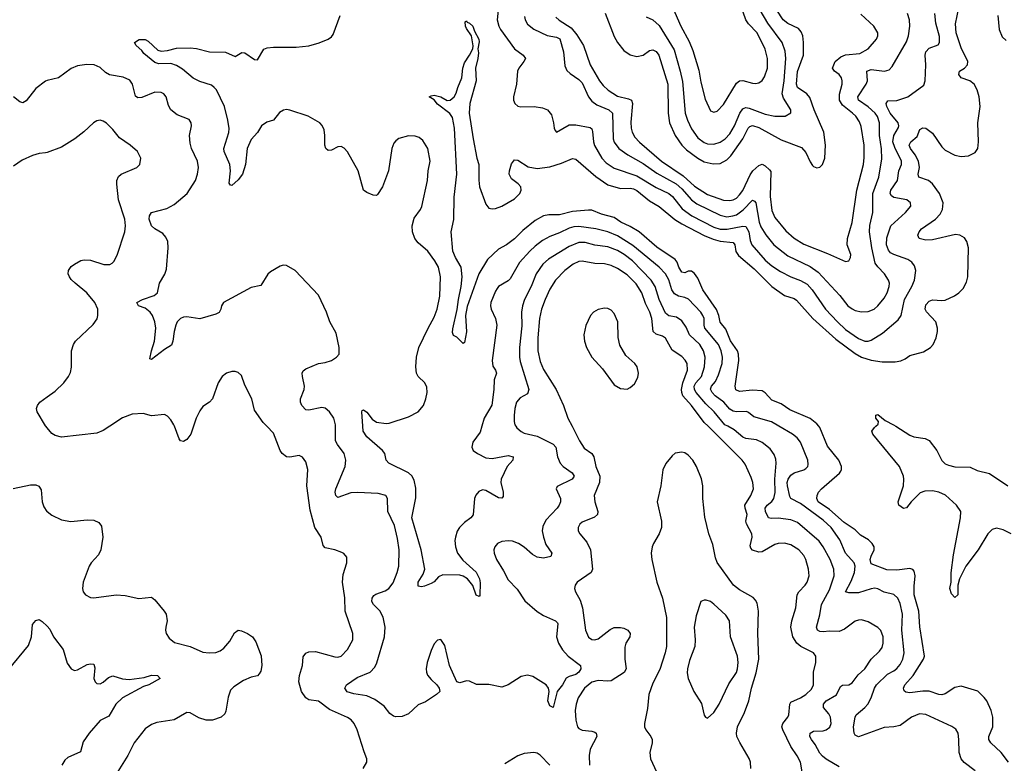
# Model space of a CAD drawing. Header units: inches. Extents: x 1682530 to 1839546, y 640742 to 791647.
# Tile 114 of 256: x 1739829 to 1745958, y 657902 to 662531. Entities that reach past the tile are written whole.
import ezdxf

# ---------------------------------------------------------------- set-up
doc = ezdxf.new("R2010")
doc.units = ezdxf.units.IN
doc.header["$MEASUREMENT"] = 0
for name, color, linetype in [('B7635', 7, 'Continuous'), ('B7636', 7, 'Continuous'), ('B7645', 7, 'Continuous'), ('B7646', 7, 'Continuous')]:
    doc.layers.add(name, color=color, linetype=linetype)

msp = doc.modelspace()

# ---------------------------------------------------------------- linework, layer by layer
at = {"layer": 'B7635', "color": 5}
for points, elevation in [([(1740000, 659991), (1739992.3, 660000)], 780), ([(1739788.1, 659611.9), (1739895.9, 659635.9), (1739930, 659636.3), (1739948.3, 659628.3), (1739963.7, 659603.7), (1739970.3, 659530), (1739979.4, 659499.4), (1739999.3, 659470), (1740000, 659469.5)], 780), ([(1739757.4, 658482.6), (1739884.4, 658635.6), (1739902.6, 658690), (1739910, 658766), (1739930, 658790.6), (1739950, 658796.3), (1739970, 658784.9), (1740000, 658755.2)], 760)]:
    msp.add_lwpolyline(points, dxfattribs=dict(at, elevation=elevation))
at = {"layer": 'B7636', "color": 5}
for points, elevation in [([(1740000, 662151.7), (1739990, 662149.2), (1739930, 662102.7), (1739870, 662027), (1739850, 662014.5), (1739830, 662019.6), (1739790, 662051.2)], 760), ([(1740000, 661704.9), (1739990, 661701.3), (1739950, 661697.6), (1739910, 661686), (1739844, 661656), (1739790, 661619.6)], 780), ([(1739992.3, 660000), (1739990, 660002.7), (1739937.6, 660090), (1739935.1, 660110), (1739939.6, 660130), (1739954.5, 660150), (1740000, 660183.1)], 780)]:
    msp.add_lwpolyline(points, dxfattribs=dict(at, elevation=elevation))
at = {"layer": 'B7645', "color": 5}
for points, elevation in [([(1740390.4, 660000), (1740350, 659973.3), (1740310, 659956.9), (1740090, 659931.8), (1740050, 659942), (1740030, 659956), (1740000, 659991)], 780), ([(1740912.1, 660000), (1740895.3, 659950), (1740870, 659917), (1740850, 659904.5), (1740830, 659909.2), (1740821.3, 659921.3), (1740793.2, 660000)], 780), ([(1741968, 657870), (1741989.7, 657910), (1741990.9, 657930), (1741972.7, 657972.7), (1741930.9, 658110), (1741910.9, 658150), (1741891.6, 658171.7), (1741870, 658186.6), (1741757.9, 658237.9), (1741690, 658288.4), (1741630, 658296.4), (1741610, 658309.7), (1741583.7, 658350), (1741566.3, 658410), (1741570.7, 658449.3), (1741589.7, 658510), (1741594.3, 658565.7), (1741610, 658588.5), (1741630, 658596.5), (1741670, 658598.6), (1741790, 658564.9), (1741810, 658563.7), (1741830, 658568.5), (1741869.7, 658610), (1741902.6, 658670), (1741903.5, 658710), (1741856, 658850), (1741852.8, 658932.8), (1741838.8, 659030), (1741842, 659078), (1741864.7, 659150), (1741864.8, 659184.8), (1741847.7, 659207.7), (1741834.9, 659214.9), (1741790.9, 659230.9), (1741730, 659243.9), (1741717.8, 659257.8), (1741706.2, 659310), (1741665.8, 659370), (1741637, 659477), (1741615.8, 659630), (1741622.8, 659730), (1741610, 659779.5), (1741590, 659807.6), (1741570, 659818), (1741510, 659808.2), (1741490.3, 659809.7), (1741463.9, 659830), (1741449.8, 659850), (1741410, 659956.3), (1741367.8, 660000)], 780), ([(1742917.7, 660000), (1742923.2, 659990), (1742950, 659966.8), (1742970, 659958), (1743050, 659938.4), (1743149.5, 659889.5), (1743166, 659870), (1743175.9, 659810), (1743192.9, 659770), (1743212.3, 659750), (1743268.8, 659710), (1743279.6, 659690), (1743268.5, 659670), (1743174.6, 659625.4), (1743168, 659610), (1743194.6, 659550), (1743194.6, 659530), (1743187.6, 659510), (1743173.8, 659490), (1743103.8, 659416.2), (1743084.7, 659375.3), (1743082.3, 659350), (1743089, 659309), (1743104.7, 659264.7), (1743141.3, 659210), (1743136.3, 659190), (1743090, 659179.3), (1743050, 659186.2), (1743022, 659202), (1742970, 659248), (1742934.5, 659270), (1742895.8, 659284.2), (1742870, 659287.2), (1742830, 659283.5), (1742804.4, 659270), (1742787.4, 659250), (1742781.1, 659230), (1742781.7, 659210), (1742796.5, 659170), (1742841, 659101), (1742870, 659044.4), (1742925.1, 658985.1), (1742974.5, 658914.5), (1743050, 658847), (1743090, 658822.5), (1743163.8, 658790), (1743176.7, 658776.7), (1743179.7, 658770), (1743170.2, 658690), (1743182.6, 658650), (1743209, 658609), (1743242.6, 658570), (1743319.5, 658510), (1743322.3, 658490), (1743310.2, 658470), (1743290, 658455.6), (1743250, 658443.5), (1743230, 658431.3), (1743207.9, 658390), (1743174.3, 658350), (1743150.2, 658249.8), (1743130, 658259.7), (1743116.4, 658290), (1743124.7, 658350), (1743121.6, 658370), (1743106.6, 658390), (1743023.5, 658443.5), (1742990, 658451.1), (1742950, 658443.5), (1742870, 658390.8), (1742830, 658376.4), (1742750, 658393.5), (1742671.9, 658391.9), (1742630, 658412.7), (1742610, 658416), (1742570, 658402.7), (1742550, 658409.2), (1742505.1, 658510), (1742475.6, 658635.6), (1742450, 658673.2), (1742430, 658669.2), (1742410, 658645.2), (1742390, 658605.2), (1742364.9, 658530), (1742359.3, 658490), (1742360.5, 658470), (1742368, 658450), (1742390, 658422.8), (1742426, 658390), (1742441, 658370), (1742444.7, 658350), (1742424.7, 658330), (1742354.6, 658285.4), (1742310, 658266), (1742250, 658209.6), (1742210, 658193), (1742171.6, 658191.6), (1742155.6, 658195.6), (1742132.9, 658212.9), (1742097.6, 658257.6), (1742040.3, 658300.3), (1741990, 658321.5), (1741910, 658333.8), (1741867.4, 658347.4), (1741853, 658370), (1741863.5, 658390), (1741930, 658437.1), (1742010, 658469), (1742040, 658500), (1742053.3, 658526.7), (1742100.6, 658690), (1742104.3, 658750), (1742091.8, 658811.8), (1742070.4, 658850.4), (1742031, 658890), (1742022, 658910), (1742023.9, 658930), (1742033.6, 658946.4), (1742045.2, 658954.8), (1742104.7, 658975.3), (1742126.6, 658990), (1742154, 659026), (1742178.7, 659090), (1742188.5, 659130), (1742190.5, 659230), (1742181.7, 659301.7), (1742163.2, 659383.2), (1742121.8, 659470), (1742119.7, 659550), (1742108.5, 659568.5), (1742061.3, 659581.3), (1741931.1, 659588.9), (1741890, 659586), (1741810, 659557), (1741797, 659570), (1741793, 659590), (1741796.8, 659610), (1741855.4, 659750), (1741860.4, 659790), (1741849.7, 659830), (1741806.6, 659886.6), (1741795.6, 659910), (1741795.9, 660000)], 760), ([(1742706.5, 660000), (1742695.9, 659964.1), (1742650, 659901.2), (1742644.2, 659870), (1742653, 659850), (1742678, 659830), (1742730, 659804.4), (1742770, 659799.3), (1742870, 659819.1), (1742900.5, 659810), (1742899.5, 659790), (1742863.7, 659750), (1742825.3, 659670), (1742823.7, 659650), (1742838, 659590), (1742838, 659562), (1742830, 659552.7), (1742810, 659555.1), (1742730, 659601), (1742710, 659604), (1742686.8, 659593.2), (1742668.4, 659571.6), (1742659.6, 659550), (1742651.4, 659448.6), (1742638, 659430), (1742598.9, 659401.1), (1742566.4, 659370), (1742552.7, 659347.2), (1742542, 659310), (1742538.7, 659290), (1742541.1, 659250), (1742554.6, 659210), (1742587.2, 659167.2), (1742670, 659092.6), (1742691.1, 659050), (1742695.2, 659024.7), (1742693.8, 658946.2), (1742690, 658941.2), (1742670, 658949.4), (1742649.7, 659009.7), (1742616.2, 659050), (1742590, 659067.3), (1742570, 659073), (1742463.9, 659076.1), (1742436.2, 659063.8), (1742410, 659032.7), (1742390, 659020.7), (1742350, 659004.5), (1742330, 659000.9), (1742310, 659005.2), (1742309.7, 659030), (1742340.6, 659079.4), (1742351.2, 659110), (1742327.8, 659230), (1742270.8, 659430), (1742294.1, 659554.1), (1742294.3, 659614.3), (1742285, 659665), (1742270.7, 659690.7), (1742249.8, 659709.8), (1742127, 659770), (1742109.5, 659790), (1742101.6, 659830), (1742087.8, 659850), (1741990, 659935), (1741968.2, 659970), (1741965.6, 660000)], 740), ([(1743267.2, 660000), (1743313.4, 659910), (1743343.3, 659863.3), (1743390.1, 659830.1), (1743403.5, 659810), (1743416.3, 659750), (1743441.4, 659690), (1743437.4, 659650), (1743404.9, 659570), (1743409.3, 659530), (1743428.1, 659470), (1743426, 659450), (1743406.3, 659433.7), (1743330, 659403.5), (1743315.3, 659390), (1743305.7, 659370), (1743305.7, 659350), (1743314.9, 659330), (1743358.6, 659278.6), (1743381.7, 659230), (1743395.2, 659110), (1743386.7, 659090), (1743299.1, 659030), (1743287.7, 659010), (1743283, 658990), (1743288, 658970), (1743317.8, 658917.8), (1743333, 658870), (1743350.2, 658730), (1743370, 658686.7), (1743390, 658673.4), (1743410, 658671.5), (1743430, 658677.6), (1743504.9, 658735.1), (1743530, 658746.5), (1743570, 658748.2), (1743590, 658743.6), (1743615.3, 658730), (1743628.9, 658710), (1743627.4, 658690), (1743602.7, 658650), (1743595.9, 658624.1), (1743596.8, 658550), (1743604.2, 658490), (1743592.2, 658467.8), (1743510, 658416.3), (1743490, 658412.8), (1743430, 658416.7), (1743390, 658406.8), (1743344.7, 658370), (1743305.5, 658310), (1743292.2, 658270), (1743286.5, 658230), (1743290.1, 658170.1), (1743302.4, 658130), (1743310, 658118.7), (1743330, 658107.9), (1743390, 658102.8), (1743410, 658096.5), (1743417, 658090), (1743421.5, 658070), (1743380.2, 657990), (1743373.2, 657950), (1743376.1, 657890)], 780), ([(1744700.7, 657850), (1744689, 657910), (1744669.3, 657949.3), (1744630, 658006.9), (1744578.5, 658110), (1744574, 658130), (1744579.8, 658150), (1744610.7, 658190), (1744616.1, 658203.9), (1744623.2, 658270), (1744630, 658283.7), (1744690, 658308.7), (1744722.2, 658330), (1744757, 658363), (1744771.2, 658390), (1744769.9, 658470), (1744785.2, 658530), (1744785.8, 658570), (1744769.8, 658590), (1744692.1, 658630), (1744666.2, 658650), (1744641.5, 658690), (1744629.9, 658749.9), (1744635.8, 658790), (1744659.6, 658870), (1744668.4, 658950), (1744679.8, 658970), (1744719.1, 659010), (1744731.9, 659030), (1744742.4, 659070), (1744738.8, 659110), (1744722.8, 659170), (1744710, 659195.8), (1744679.1, 659230), (1744630, 659261.1), (1744590, 659272.2), (1744550, 659271.4), (1744530, 659264.8), (1744450, 659218.9), (1744430, 659216.3), (1744390, 659229.9), (1744381.1, 659241.1), (1744376.2, 659256.2), (1744388.5, 659310), (1744387, 659330), (1744352.8, 659392.8), (1744349.1, 659410), (1744357, 659450), (1744344.5, 659490), (1744342.9, 659510), (1744379.4, 659570), (1744396.2, 659610), (1744393.3, 659650), (1744382.1, 659682.1), (1744344.4, 659764.4), (1744327.1, 659790), (1744114.8, 660000)], 780), ([(1744930, 657881), (1744850, 657927.4), (1744826, 657946), (1744810, 657964.8), (1744779.9, 658019.9), (1744757.4, 658050), (1744747.1, 658070), (1744749.8, 658090), (1744770, 658102.2), (1744830, 658105), (1744849.9, 658110.1), (1744872.2, 658127.8), (1744880.6, 658150), (1744875.7, 658190), (1744866.5, 658210), (1744832.9, 658250), (1744833.5, 658270), (1744850, 658290.9), (1744912.6, 658327.4), (1744939.3, 658380.7), (1744950, 658388.9), (1744990, 658391.3), (1745010, 658402.8), (1745047.8, 658452.2), (1745090, 658490.2), (1745130, 658550.3), (1745180.4, 658599.6), (1745197.1, 658622.9), (1745204.8, 658650), (1745203.5, 658690), (1745190, 658729.6), (1745170, 658748.4), (1745110, 658783.1), (1745070, 658795), (1745050, 658794), (1745030, 658786.2), (1744962.6, 658737.4), (1744930, 658721.6), (1744870, 658725.5), (1744830, 658720.3), (1744810, 658722.4), (1744795.6, 658730), (1744788.5, 658750), (1744810, 658827.3), (1744819.4, 658890), (1744870, 658982.8), (1744898.9, 659070), (1744897.4, 659110), (1744873.8, 659170), (1744830.5, 659250), (1744805.1, 659285.1), (1744670, 659401.1), (1744630, 659417), (1744550, 659428.4), (1744506.2, 659426.2), (1744490, 659431.2), (1744472.1, 659470), (1744469.9, 659490), (1744482.5, 659510), (1744510, 659531), (1744523.4, 659550), (1744531.9, 659588.1), (1744528.6, 659670), (1744537.4, 659770), (1744535, 659795), (1744525.2, 659825.2), (1744499.6, 659859.6), (1744450, 659899.8), (1744414.9, 659914.9), (1744350, 659923.4), (1744330, 659931.3), (1744277.3, 659977.3), (1744236.5, 660000)], 760), ([(1745776, 657856), (1745707.4, 657907.4), (1745689.1, 657929.1), (1745676.2, 657970), (1745675, 658050), (1745669.8, 658089.8), (1745655.4, 658115.4), (1745631.7, 658131.7), (1745470, 658206.3), (1745430, 658210.7), (1745381.1, 658190), (1745310, 658137.7), (1745271.3, 658128.7), (1745210, 658124), (1745050, 658067.1), (1745030, 658076.3), (1745022.5, 658090), (1745018.5, 658130), (1745028.7, 658190), (1745035.7, 658204.3), (1745090, 658248.9), (1745109.3, 658270.7), (1745129.3, 658310.7), (1745149.3, 658370), (1745162.4, 658390), (1745230, 658456), (1745270, 658477.1), (1745290, 658492.9), (1745310, 658517.3), (1745327, 658550), (1745333.6, 658590), (1745319.9, 658730), (1745323.2, 658830), (1745310, 658896.2), (1745294.8, 658930), (1745270, 658952.9), (1745210, 658968), (1745170, 658988.9), (1745152.2, 658992.2), (1745130, 658989.2), (1745050, 658963.7), (1744990, 658963.1), (1744970, 658969.6), (1745004.1, 659035.9), (1745025.6, 659090), (1745030.5, 659130), (1745022.9, 659150), (1744970, 659210.9), (1744933.6, 659293.6), (1744879.5, 659370), (1744830, 659415.6), (1744690, 659519.3), (1744629.9, 659549.9), (1744623.6, 659563.6), (1744607.8, 659630), (1744606.5, 659650), (1744612.6, 659670), (1744630, 659694.8), (1744650, 659710.9), (1744710, 659729.3), (1744722.3, 659737.7), (1744734.2, 659750), (1744736.9, 659763.1), (1744735.8, 659790), (1744690, 659901.6), (1744668.5, 659928.5), (1744639.7, 659950), (1744555.2, 660000)], 740), ([(1745983.1, 657910), (1745937.6, 657970), (1745874, 658030), (1745861.7, 658050), (1745862.3, 658070), (1745887.4, 658130), (1745886.2, 658190), (1745875.1, 658230), (1745848.9, 658290), (1745832.7, 658312.7), (1745792.2, 658352.2), (1745690, 658381.7), (1745650, 658373.1), (1745590, 658335.5), (1745570, 658329), (1745550, 658329.8), (1745490, 658351.3), (1745451.3, 658351.3), (1745370, 658341.6), (1745345.7, 658345.7), (1745334.1, 658354.1), (1745330.8, 658370), (1745339.5, 658390), (1745390.5, 658449.5), (1745455.4, 658550), (1745460.6, 658570), (1745431.2, 658751.2), (1745424.9, 658850), (1745397.1, 658950), (1745396, 659004), (1745402.3, 659070), (1745397.3, 659097.3), (1745388.8, 659108.8), (1745370, 659113.8), (1745290, 659104.1), (1745226.7, 659106.7), (1745130, 659143.5), (1745123.4, 659170), (1745128.2, 659191.8), (1745147, 659230), (1745147.4, 659250), (1745135.7, 659270), (1745112.3, 659292.3), (1745063.2, 659323.2), (1745030, 659355.5), (1744961.9, 659401.9), (1744870, 659481.5), (1744800.2, 659530), (1744790.7, 659550), (1744792.4, 659570), (1744802.2, 659590), (1744819.8, 659610), (1744932.7, 659707.3), (1744940.3, 659719.7), (1744944.8, 659730), (1744944.2, 659750), (1744928.7, 659790), (1744857.1, 659877.1), (1744810, 659992), (1744803.4, 660000)], 720), ([(1746000.3, 659330), (1745950, 659355.9), (1745910, 659366.8), (1745882.8, 659357.2), (1745855, 659330), (1745795.1, 659230), (1745719.2, 659130), (1745678.2, 659050), (1745668.5, 659010), (1745668.6, 658951.4), (1745650, 658934), (1745630, 658957.6), (1745619.8, 658990), (1745627.9, 659030), (1745627, 659087), (1745641.1, 659198.9), (1745685.7, 659430), (1745686.3, 659470), (1745660.2, 659510), (1745591.6, 659571.6), (1745550.8, 659590.8), (1745510, 659598), (1745463.7, 659596.3), (1745435.1, 659584.9), (1745378.4, 659530), (1745350, 659491.6), (1745330, 659488.2), (1745300.7, 659510), (1745296.3, 659530), (1745330.7, 659630), (1745333.2, 659670), (1745329.8, 659690), (1745306, 659750), (1745139.8, 659950), (1745134, 659970), (1745150, 659993), (1745158.1, 660000)], 680), ([(1745283.7, 660000), (1745370, 659944.8), (1745395.3, 659935.3), (1745464.6, 659924.6), (1745490, 659911), (1745538.9, 659850), (1745570, 659787.6), (1745590, 659766.4), (1745610, 659757.1), (1745650, 659748.4), (1745746.3, 659746.3), (1745790, 659724.6), (1745866.4, 659706.4), (1745979.5, 659630)], 680), ([(1744380.8, 657870), (1744378, 657910), (1744370, 657932), (1744310.9, 658030.9), (1744293.8, 658070), (1744290.6, 658090.6), (1744297.9, 658130), (1744341.5, 658218.5), (1744368.7, 658290), (1744383.6, 658370), (1744414, 658466), (1744430.4, 658550), (1744423.9, 658710), (1744428.2, 658848.2), (1744419.2, 658899.2), (1744410, 658918), (1744394.1, 658934.1), (1744310, 658982.4), (1744271.9, 659011.9), (1744171.3, 659151.3), (1744160.6, 659180.6), (1744143.2, 659263.2), (1744119.5, 659330), (1744094.2, 659434.2), (1744081, 659550), (1744080.6, 659630), (1744073, 659673), (1744042.2, 659750), (1744018.2, 659790), (1743990, 659821.1), (1743970, 659834), (1743950, 659839.7), (1743910, 659832.3), (1743890, 659816), (1743851.5, 659768.4), (1743831.7, 659728.3), (1743820.2, 659630), (1743796.5, 659530), (1743823.8, 659410), (1743823.5, 659370), (1743809.6, 659330.4), (1743774, 659270), (1743766.4, 659250), (1743760.7, 659210), (1743763.5, 659170), (1743795.2, 659030), (1743829.5, 658929.5), (1743854.6, 658810), (1743855, 658630), (1743847.5, 658590), (1743813.9, 658486.1), (1743770, 658400.4), (1743745.8, 658330), (1743737.4, 658242.6), (1743718.3, 658150), (1743718.9, 658130), (1743726, 658110), (1743757.4, 658070), (1743766.7, 658050), (1743767.1, 658030), (1743751.5, 657970), (1743755.6, 657930), (1743792.4, 657850)], 820), ([(1740000, 659469.5), (1740030, 659446), (1740090, 659418.4), (1740147.6, 659407.6), (1740250, 659417.8), (1740290, 659414.9), (1740321.7, 659401.7), (1740338.3, 659378.3), (1740346.5, 659310), (1740335.3, 659230), (1740320.5, 659199.5), (1740275.2, 659150), (1740262.8, 659130), (1740224, 659030), (1740220.2, 658990), (1740224, 658970), (1740238.4, 658950), (1740270, 658933.4), (1740290, 658931.8), (1740430, 658951.5), (1740485.7, 658945.7), (1740570, 658928.9), (1740650, 658935.8), (1740670, 658920.5), (1740728.9, 658850), (1740740.2, 658830), (1740747.6, 658790), (1740738.3, 658750), (1740736.9, 658730), (1740741.7, 658710), (1740760.4, 658680.4), (1740793.5, 658653.5), (1740890, 658630.2), (1740970, 658594.3), (1741009.7, 658590.3), (1741050, 658592.4), (1741078, 658602), (1741100.8, 658619.2), (1741137, 658663), (1741165.9, 658714.1), (1741190, 658730.4), (1741210, 658726.4), (1741246.8, 658710), (1741278, 658690), (1741298.5, 658658.6), (1741332.1, 658572.1), (1741336.5, 658510), (1741330, 658475.3), (1741320.9, 658459.1), (1741310, 658446.6), (1741270, 658439.3), (1741222, 658418), (1741162.2, 658377.8), (1741142.2, 658357.8), (1741126.4, 658313.6), (1741112.9, 658227.1), (1741105.5, 658210), (1741083.7, 658190), (1741030, 658171.2), (1740990, 658170.5), (1740944.8, 658184.8), (1740890, 658216.4), (1740870, 658217.7), (1740790, 658172.9), (1740682.9, 658157.1), (1740650, 658143.5), (1740610, 658117.4), (1740542, 658030), (1740502, 657950), (1740410, 657801.5)], 780), ([(1740000, 658755.2), (1740017.7, 658737.7), (1740040.5, 658690), (1740100.3, 658610), (1740124.9, 658524.9), (1740150, 658490.8), (1740170, 658480.7), (1740190, 658484), (1740250, 658516.4), (1740270, 658521.6), (1740290, 658518.8), (1740296.4, 658496.4), (1740290.7, 658430.7), (1740298.8, 658410), (1740310, 658398.8), (1740330, 658397.3), (1740350, 658408), (1740382.9, 658437.1), (1740410, 658445.7), (1740470, 658427.1), (1740510, 658424.4), (1740604.2, 658435.8), (1740650, 658451.1), (1740688, 658448), (1740702.8, 658430), (1740633.4, 658390), (1740600.7, 658379.3), (1740469.4, 658310.6), (1740427.9, 658270), (1740384.8, 658195.2), (1740330, 658169.3), (1740262, 658090), (1740225.1, 658034.9), (1740207.3, 657972.7), (1740130, 657938.4), (1740110, 657922), (1740091.8, 657890)], 760), ([(1743129.9, 657889.9), (1743070, 657953.6), (1743050, 657965.6), (1743030, 657969.6), (1742970, 657963.6), (1742930, 657949.6), (1742850, 657898)], 780)]:
    msp.add_lwpolyline(points, dxfattribs=dict(at, elevation=elevation))
at = {"layer": 'B7645', "color": 5, "elevation": 840}
msp.add_lwpolyline([(1744102.5, 658917.5), (1744090, 658917.2), (1744070, 658908.7), (1744039.1, 658820.9), (1744027.2, 658750), (1744033.6, 658670), (1744031.4, 658630), (1743997.8, 658542.2), (1743985.8, 658490), (1743984.9, 658464.9), (1743990.4, 658430), (1744025.5, 658350), (1744074, 658274), (1744090, 658202), (1744098, 658190), (1744110, 658184), (1744150, 658219.3), (1744183, 658270), (1744243.3, 658396.7), (1744290, 658466.7), (1744297.7, 658490), (1744302.4, 658530), (1744297.2, 658570), (1744253.1, 658690), (1744247.8, 658790), (1744223.6, 658823.6), (1744150, 658893.6), (1744130, 658909.5)], close=True, dxfattribs=at)
at = {"layer": 'B7646', "color": 5}
for points, elevation in [([(1743870, 662663.1), (1743945, 662490), (1743996.3, 662396.3), (1744019.4, 662339.4), (1744057.5, 662217.5), (1744070, 662142.8), (1744095.9, 662035.9), (1744130, 661964.4), (1744150, 661954.4), (1744170, 661962), (1744210, 662003.7), (1744290, 662136.5), (1744310, 662150.2), (1744330, 662152.1), (1744390, 662136.5), (1744410, 662134.3), (1744430, 662138.9), (1744450, 662152.2), (1744465.2, 662174.8), (1744483.4, 662230), (1744483.7, 662290), (1744470, 662347.8), (1744420.6, 662450), (1744366.1, 662506.1), (1744349.4, 662529.4), (1744286.3, 662710)], 860), ([(1741965.6, 660000), (1741958, 660090), (1741961.6, 660098.4), (1741970, 660102), (1741990, 660088), (1742024.1, 660044.1), (1742050, 660026.7), (1742110, 660018), (1742130, 660019.6), (1742250, 660059.6), (1742309.6, 660090), (1742342.3, 660130), (1742356.4, 660170), (1742364.8, 660210), (1742363.5, 660243.5), (1742351.6, 660270), (1742310, 660309.5), (1742298.7, 660330), (1742295.8, 660370), (1742299.7, 660430), (1742314, 660490), (1742371.1, 660610), (1742410, 660679.3), (1742428.2, 660730), (1742445.4, 660810), (1742448.3, 660930), (1742435.7, 660990), (1742413.8, 661030), (1742369.9, 661089.9), (1742310, 661142.6), (1742288.7, 661170), (1742274.4, 661210), (1742273.1, 661246.9), (1742284.6, 661295.4), (1742324.7, 661350), (1742331.9, 661368.1), (1742367.3, 661530), (1742372.1, 661590), (1742385.1, 661650), (1742369.6, 661730), (1742339.2, 661779.2), (1742316.8, 661796.8), (1742290, 661806.3), (1742250, 661807.8), (1742190, 661791.5), (1742170, 661778), (1742158.3, 661761.7), (1742146.4, 661730), (1742124.2, 661590), (1742088.2, 661490), (1742057.1, 661442.9), (1742050, 661437.2), (1742030, 661438.7), (1741990, 661454.7), (1741969.6, 661470), (1741936.9, 661590), (1741870, 661707.6), (1741850, 661731.5), (1741830, 661741.6), (1741810, 661738.7), (1741770, 661719.6), (1741750, 661717), (1741735.1, 661730), (1741729.7, 661749.7), (1741729.7, 661810), (1741724.9, 661844.9), (1741712.7, 661872.7), (1741698.4, 661890), (1741624, 661930), (1741510, 661967.2), (1741490, 661971), (1741471.3, 661968.7), (1741446.8, 661953.2), (1741410, 661905.1), (1741367, 661893), (1741334.9, 661870), (1741310, 661829.2), (1741270, 661785.2), (1741244.9, 661730), (1741235.8, 661630), (1741217.3, 661570), (1741190, 661533.2), (1741150, 661499), (1741142, 661502), (1741134, 661514), (1741141.5, 661590), (1741137.3, 661630), (1741101.2, 661710), (1741100.3, 661730), (1741131.7, 661828.3), (1741132.8, 661852.8), (1741125.4, 661905.4), (1741105.1, 661990), (1741053.5, 662093.5), (1741040.5, 662110), (1741022.5, 662122.5), (1740950, 662145.6), (1740910, 662167.2), (1740843.3, 662223.3), (1740806.2, 662246.2), (1740770, 662258.3), (1740696.4, 662256.4), (1740670, 662265.4), (1740601.6, 662321.6), (1740590, 662339), (1740555.3, 662370), (1740544, 662390), (1740572.3, 662407.7), (1740610, 662408.4), (1740630, 662396.4), (1740690, 662340.5), (1740710, 662334.9), (1740750, 662338.4), (1740806.3, 662353.7), (1740890, 662355.2), (1740930.8, 662350.8), (1741010, 662330.3), (1741110, 662328), (1741170, 662302.4), (1741212.9, 662327.1), (1741230, 662323.8), (1741290, 662283), (1741310, 662282), (1741350, 662348), (1741370, 662356.9), (1741410, 662360.8), (1741550, 662359.6), (1741630, 662369.1), (1741692.6, 662387.4), (1741749.8, 662410.3), (1741770, 662423.8), (1741781, 662439), (1741823.8, 662556.2)], 740), ([(1744803.4, 660000), (1744790, 660016.2), (1744750, 660047.7), (1744622.2, 660102.2), (1744570, 660139.8), (1744510, 660162.3), (1744469.2, 660209.2), (1744450, 660220.3), (1744390, 660225.9), (1744310, 660216.1), (1744287.8, 660227.8), (1744283.2, 660250), (1744306.3, 660410), (1744304.5, 660450), (1744297.2, 660470), (1744252.9, 660532.9), (1744223.6, 660603.6), (1744188.9, 660648.9), (1744181.4, 660690), (1744167, 660727), (1744081.6, 660850), (1744050, 660922.6), (1744030, 660951.9), (1744010, 660965.1), (1743990, 660965.4), (1743970, 660956), (1743950, 660959.2), (1743932.8, 660990), (1743922.7, 661022.7), (1743910, 661037.7), (1743795.6, 661115.6), (1743686, 661210), (1743630, 661243.6), (1743571.1, 661270), (1743530, 661300.7), (1743450, 661320.6), (1743390, 661344.5), (1743370, 661345.4), (1743270, 661336.6), (1743190, 661317), (1743123.6, 661316.4), (1743090, 661310.8), (1743038, 661282), (1742961.9, 661218.1), (1742910, 661166.8), (1742858.7, 661130), (1742810, 661102.6), (1742742, 661038), (1742686.4, 660950), (1742614.6, 660745.4), (1742605.2, 660690), (1742611.4, 660588.6), (1742598.8, 660521.2), (1742590, 660515.3), (1742550, 660554), (1742530, 660565.2), (1742523.8, 660583.8), (1742526.1, 660606.1), (1742553, 660727), (1742559.9, 660790), (1742578.1, 660870), (1742583.9, 660930), (1742578.3, 660990), (1742541.1, 661050), (1742525.9, 661090), (1742514.4, 661210), (1742531.8, 661288.2), (1742532.9, 661427.1), (1742549.9, 661570.1), (1742536.5, 661856.5), (1742522.4, 661922.4), (1742506.7, 661946.7), (1742430, 662005.1), (1742410, 662033.2), (1742378, 662050), (1742390, 662058), (1742410, 662062), (1742450.2, 662050.2), (1742490, 662027.7), (1742509.5, 662030.5), (1742532.7, 662050), (1742545.8, 662074.2), (1742555.6, 662110), (1742580.9, 662170), (1742587.6, 662230), (1742598, 662262), (1742630, 662311), (1742649.4, 662350), (1742652.5, 662367.5), (1742640.9, 662430), (1742610, 662475.3), (1742605.1, 662490), (1742602.7, 662517.3), (1742610, 662524.7), (1742615.5, 662515.5), (1742630, 662510.4), (1742650, 662490.5), (1742659.9, 662459.9), (1742687.7, 662410), (1742690, 662394), (1742681.6, 662350), (1742684.4, 662324.4), (1742681.1, 662290), (1742666.7, 662230), (1742670.3, 662150), (1742632, 662010), (1742626.4, 661950), (1742652.2, 661790), (1742675.8, 661670), (1742688.2, 661630), (1742687, 661533), (1742692.2, 661490), (1742730, 661382), (1742750, 661358), (1742770, 661354), (1742790, 661356.3), (1742830, 661370.4), (1742910, 661414.9), (1742942.6, 661450), (1742951.1, 661470), (1742949.5, 661490), (1742932.7, 661510), (1742890, 661540.9), (1742876.3, 661570), (1742877.4, 661590), (1742890, 661634.8), (1742910, 661659.3), (1742930, 661657), (1742994.9, 661614.9), (1743050, 661605.7), (1743130, 661614.8), (1743202.8, 661637.2), (1743270, 661666.3), (1743290, 661662), (1743415.4, 661555.4), (1743490, 661503), (1743570, 661481.2), (1743630, 661482.8), (1743650, 661478.4), (1743670, 661468.3), (1743750, 661403.3), (1743808.9, 661368.9), (1743908.1, 661288.1), (1743950, 661260.5), (1744088.8, 661188.7), (1744145, 661165), (1744190, 661152.8), (1744270, 661143.8), (1744281.5, 661130), (1744287.4, 661087.4), (1744303.6, 661063.6), (1744400.5, 660980.5), (1744510, 660870.8), (1744590, 660813.8), (1744650, 660795.7), (1744665.1, 660785.1), (1744765.3, 660670), (1744910, 660542.2), (1745030, 660453.1), (1745070, 660429.6), (1745130, 660411.4), (1745198.5, 660401.5), (1745278.2, 660401.8), (1745313.4, 660406.6), (1745341.1, 660418.9), (1745370, 660440.4), (1745455.7, 660464.3), (1745498, 660490), (1745514.8, 660510), (1745533.3, 660550), (1745542.7, 660590), (1745542.7, 660610), (1745531, 660650), (1745472.8, 660712.8), (1745466.3, 660730), (1745470, 660755.3), (1745490, 660778.2), (1745510, 660786.4), (1745570, 660782.6), (1745590, 660785.8), (1745647.9, 660812.1), (1745674.5, 660830), (1745702.7, 660857.3), (1745722.6, 660897.4), (1745730.9, 660930), (1745734.2, 661110), (1745725.6, 661150), (1745710, 661173.1), (1745682, 661190), (1745653.6, 661193.6), (1745510, 661161.7), (1745470, 661158.2), (1745427.6, 661170), (1745420.4, 661190), (1745427.6, 661210), (1745442.7, 661230), (1745530, 661289.4), (1745558.7, 661321.3), (1745572.4, 661350), (1745576.5, 661390), (1745555.3, 661450), (1745510, 661509.8), (1745486.6, 661530), (1745425.3, 661550), (1745422.4, 661570), (1745429.4, 661610), (1745424.3, 661650), (1745403.9, 661690), (1745374.4, 661730), (1745366.5, 661750), (1745376.4, 661770), (1745415.6, 661804.4), (1745432.3, 661847.8), (1745450, 661858.9), (1745470, 661855.8), (1745510, 661825.4), (1745570, 661739.2), (1745590, 661718.5), (1745650, 661687.4), (1745690, 661678.6), (1745735.4, 661684.6), (1745775.7, 661704.3), (1745793.5, 661730), (1745798, 661770), (1745793.1, 661890), (1745808.6, 661990), (1745801.5, 662050), (1745790, 662093.6), (1745770.4, 662130.4), (1745744.2, 662150), (1745690, 662169.8), (1745674, 662190), (1745679.7, 662210), (1745709.9, 662230.1), (1745729.8, 662250), (1745731.6, 662270), (1745690, 662355.8), (1745657.5, 662450), (1745654.5, 662505.5), (1745675.1, 662604.9)], 720), ([(1742807.7, 662590), (1742802.2, 662530), (1742812, 662490), (1742822.2, 662470), (1742909.2, 662350), (1742963.7, 662310), (1742976.9, 662290), (1742967.7, 662270), (1742935.2, 662230), (1742927.6, 662210), (1742921.1, 662130), (1742903.8, 662050), (1742903.8, 662030), (1742910.7, 662010), (1742930, 661993.4), (1742948.7, 661988.7), (1743031.3, 661991.3), (1743082.5, 661982.5), (1743114, 661970), (1743138.7, 661938.7), (1743153, 661890), (1743156.8, 661856.8), (1743161.4, 661841.4), (1743170, 661831.3), (1743250, 661876), (1743290, 661876.1), (1743379.2, 661859.2), (1743390.7, 661850.7), (1743395.5, 661835.5), (1743401.1, 661770), (1743408.1, 661748), (1743452.5, 661670), (1743479.9, 661639.9), (1743530, 661605.8), (1743670, 661558.9), (1743790, 661486.4), (1743869.4, 661450), (1743891.9, 661430), (1743953.1, 661353.1), (1744013.5, 661310), (1744150, 661240.1), (1744190, 661227.5), (1744232.6, 661227.4), (1744330, 661246.1), (1744350, 661244.3), (1744367, 661210), (1744375.9, 661155.9), (1744386.1, 661130), (1744470, 661033.6), (1744510, 660999.8), (1744564.1, 660964.1), (1744628.6, 660931.4), (1744690, 660907.1), (1744730, 660884.1), (1744762, 660850), (1744844.1, 660730), (1744918.8, 660650), (1744970, 660603.5), (1745050, 660547.4), (1745090, 660530.7), (1745110, 660529.5), (1745130, 660535.3), (1745200.7, 660579.3), (1745297.8, 660662.2), (1745315.3, 660690), (1745337.3, 660790), (1745383.2, 660870), (1745399.8, 660910), (1745407.7, 660970), (1745399.1, 660999.1), (1745382.7, 661022.7), (1745357.8, 661037.8), (1745270, 661069.2), (1745250, 661080.7), (1745237.2, 661097.2), (1745225.5, 661130), (1745226.1, 661173.9), (1745251.2, 661248.8), (1745343, 661330), (1745375.6, 661370), (1745374, 661390), (1745352, 661410), (1745270, 661424.5), (1745255.2, 661435.2), (1745246.9, 661450), (1745252, 661470), (1745292.9, 661530), (1745301.1, 661590), (1745318, 661630), (1745317.9, 661650), (1745275.6, 661735.6), (1745264.5, 661770), (1745269.3, 661810.7), (1745299.6, 661860.4), (1745302, 661870), (1745297.4, 661890), (1745248.3, 661950), (1745226.1, 661990), (1745221.8, 662010), (1745233.9, 662026.1), (1745290, 662027.6), (1745356.9, 662050), (1745456.6, 662123.4), (1745465.8, 662150), (1745469.8, 662250), (1745465.6, 662310), (1745469.1, 662330), (1745490, 662354.4), (1745546.2, 662373.8), (1745553.8, 662390), (1745553.5, 662426.5), (1745531.9, 662510), (1745525.3, 662570)], 740), ([(1742971.9, 662550), (1742975, 662530), (1742990, 662502.3), (1743030, 662471.1), (1743112.2, 662432.2), (1743170, 662422.1), (1743191.5, 662411.5), (1743214.2, 662330), (1743223.2, 662243.2), (1743235.3, 662215.3), (1743255.9, 662195.9), (1743310, 662159.3), (1743330, 662137.2), (1743370.6, 662050.5), (1743390, 662022.9), (1743421.3, 662001.3), (1743496.9, 661970), (1743519.4, 661950), (1743523.5, 661790), (1743530, 661769), (1743558.9, 661730), (1743614, 661690), (1743710, 661635.9), (1743794.7, 661574.7), (1743915.3, 661510), (1743950, 661479.1), (1744010, 661410.6), (1744044.3, 661384.3), (1744190, 661314.5), (1744230, 661304.2), (1744269.1, 661309.1), (1744290, 661316.5), (1744332.6, 661347.4), (1744390, 661406.9), (1744402.4, 661402.4), (1744411.3, 661391.3), (1744431.6, 661271.6), (1744442.1, 661242.1), (1744472.7, 661192.7), (1744524, 661130), (1744610, 661060.4), (1744750, 660993.9), (1744798.8, 660958.8), (1744934.6, 660814.6), (1744984.7, 660750), (1745010, 660731.1), (1745030, 660721.6), (1745070, 660712.3), (1745110, 660715.5), (1745147, 660730), (1745170, 660748.9), (1745210, 660798.3), (1745228, 660830), (1745241.8, 660870), (1745243.1, 660890), (1745238, 660910), (1745213.1, 660950), (1745170, 660992.5), (1745154.5, 661014.5), (1745132.9, 661110), (1745117.9, 661210), (1745120.2, 661250), (1745139, 661330), (1745140.1, 661450), (1745176.7, 661550), (1745195.3, 661664.7), (1745193.9, 661726.2), (1745181.3, 661810), (1745180.8, 661890), (1745169, 661929), (1745153.2, 661950), (1745110, 661989.3), (1745049.9, 662030), (1745045.2, 662050), (1745098.6, 662130), (1745107.4, 662150), (1745102.6, 662210), (1745130, 662220.5), (1745213.2, 662210), (1745240.5, 662219.5), (1745260.5, 662239.5), (1745350, 662393), (1745361.1, 662430), (1745370.8, 662490), (1745368.6, 662530), (1745355.4, 662570)], 760), ([(1743166, 662546), (1743187.1, 662527.1), (1743261, 662481), (1743297.1, 662437.1), (1743338.9, 662370), (1743381, 662250), (1743438.7, 662150), (1743460.6, 662120.6), (1743492.4, 662092.4), (1743550, 662055.3), (1743619.4, 662039.4), (1743636.9, 662030), (1743644.6, 662010), (1743634, 661894), (1743635.1, 661855.1), (1743641.2, 661830), (1743658.8, 661798.8), (1743688, 661768), (1743823.7, 661650), (1743958.9, 661558.9), (1744030, 661495.3), (1744110, 661442.5), (1744210, 661408), (1744250, 661404.6), (1744270, 661409), (1744290, 661420.8), (1744310, 661439.8), (1744330, 661468.6), (1744375.1, 661564.9), (1744392.7, 661590), (1744430, 661623.7), (1744450, 661631), (1744470, 661620.6), (1744497.4, 661597.4), (1744505.1, 661585.1), (1744499.6, 661430), (1744510, 661343.1), (1744530, 661300.2), (1744597.5, 661217.5), (1744650.5, 661170.5), (1744710, 661134.1), (1744856.4, 661076.4), (1744970, 661025.5), (1744990, 661030.7), (1745000.5, 661050), (1745003, 661070), (1744980.4, 661130), (1744982, 661170), (1745011.3, 661268.7), (1745040.9, 661470), (1745081.3, 661630), (1745086.2, 661673.8), (1745085.2, 661750), (1745066.7, 661866.7), (1745055.6, 661895.6), (1745033.5, 661930), (1745014, 661950), (1744950, 661999.3), (1744932.4, 662030), (1744931.9, 662068.1), (1744948.8, 662128.8), (1744948.9, 662150), (1744943.8, 662170), (1744930.8, 662190), (1744902, 662210), (1744889, 662230), (1744904.5, 662270), (1744939.9, 662300.1), (1744970, 662311.7), (1745058.4, 662321.6), (1745109.7, 662350), (1745162.6, 662410), (1745171.1, 662430), (1745169.7, 662450), (1745145.4, 662490), (1745065.8, 662565.8)], 780), ([(1743472.7, 662572.7), (1743530, 662426), (1743550.2, 662390), (1743590, 662339.6), (1743630, 662312.3), (1743670, 662302.2), (1743710, 662311), (1743750, 662338.4), (1743770, 662343.2), (1743790, 662333.4), (1743807.9, 662310), (1743863.4, 662130), (1743865.8, 661950), (1743874.7, 661890), (1743909.5, 661810), (1743950.7, 661750), (1743980.5, 661720.5), (1744050, 661668.6), (1744090, 661645.7), (1744146.7, 661633.3), (1744190, 661636.8), (1744230, 661658.4), (1744255.9, 661684.1), (1744331.4, 661788.6), (1744363.6, 661856.4), (1744373, 661867), (1744390, 661872.5), (1744430, 661860.3), (1744570, 661783.1), (1744694.6, 661734.6), (1744723.6, 661703.6), (1744750, 661645.5), (1744764.3, 661624.3), (1744770, 661617.1), (1744790, 661608), (1744810, 661612.7), (1744827.3, 661630), (1744840.9, 661670), (1744844.5, 661750), (1744834.4, 661830), (1744774.5, 661970), (1744746.7, 662046.7), (1744728.4, 662070), (1744671.2, 662110), (1744663.9, 662130), (1744671.3, 662208.7), (1744707.3, 662310), (1744708.7, 662388.7), (1744703, 662430), (1744694.5, 662454.5), (1744676.7, 662476.7), (1744610, 662507.3), (1744582.4, 662530), (1744542.3, 662590)], 820), ([(1743729.2, 662549.2), (1743770, 662529.2), (1743810, 662495.2), (1743903, 662343), (1743941, 662210), (1743954.4, 662145.6), (1743971.8, 661950), (1743985.1, 661905.1), (1744010, 661852.6), (1744050, 661796.3), (1744090, 661766.7), (1744110, 661759.1), (1744150, 661755.9), (1744190, 661767.8), (1744221.2, 661790), (1744250, 661821.1), (1744278.5, 661870), (1744312.6, 661950), (1744330, 661975.9), (1744339.7, 661980.3), (1744350, 661984.5), (1744370, 661979.5), (1744470, 661943.7), (1744530, 661930.1), (1744594, 661930), (1744629.6, 661950.4), (1744629.6, 661970), (1744582.7, 662042.7), (1744575.2, 662070), (1744587.2, 662150), (1744598.8, 662290), (1744594.3, 662334.3), (1744575.2, 662390), (1744485.5, 662510), (1744438.9, 662590)], 840), ([(1745917, 662557), (1745926.3, 662470), (1745944.3, 662424.3), (1745970, 662401.1)], 720), ([(1741795.9, 660000), (1741795.9, 660010), (1741785.5, 660050), (1741758.4, 660090), (1741730, 660111.8), (1741710, 660117.2), (1741630, 660100.5), (1741610, 660102.4), (1741585.6, 660130), (1741577.6, 660150), (1741576.9, 660170), (1741601.1, 660230), (1741603.1, 660250), (1741589.7, 660310), (1741588.4, 660330), (1741593.9, 660346.1), (1741610, 660358.7), (1741689.8, 660390.2), (1741730, 660397), (1741769.7, 660410.3), (1741801.2, 660430), (1741817.2, 660450), (1741818, 660490), (1741799.4, 660579.4), (1741760.7, 660650), (1741738.4, 660710), (1741690, 660815.3), (1741544, 660970), (1741490, 661000.9), (1741470, 661002.7), (1741450, 660996), (1741390, 660960.9), (1741373.7, 660946.3), (1741330, 660876), (1741270, 660863.7), (1741098, 660770), (1741084.7, 660750), (1741082, 660730), (1741070, 660709), (1741050, 660699), (1740950, 660669.3), (1740870, 660680.7), (1740850, 660679.6), (1740830, 660671.5), (1740810, 660649.4), (1740802, 660630), (1740790.2, 660590), (1740783.1, 660530), (1740774, 660506), (1740730, 660478.3), (1740650, 660416), (1740640.1, 660420.1), (1740649.7, 660469.7), (1740669, 660530), (1740677.2, 660610), (1740671, 660650), (1740655.4, 660690), (1740641.3, 660710), (1740610, 660736.3), (1740568, 660750), (1740559, 660770), (1740593.2, 660790), (1740666.2, 660813.8), (1740687.3, 660830), (1740699.7, 660890), (1740732, 660948), (1740742.8, 660977.2), (1740754.6, 661110), (1740750.7, 661150), (1740738.1, 661178.2), (1740719.6, 661199.6), (1740670, 661228.3), (1740650, 661248), (1740635.9, 661290), (1740636.4, 661310), (1740650, 661330.2), (1740745, 661355), (1740790, 661381.6), (1740871.4, 661450), (1740922.9, 661530), (1740936.5, 661570), (1740942.5, 661610), (1740936.5, 661650), (1740899.3, 661730), (1740890, 661762), (1740887.4, 661810), (1740898.9, 661870), (1740897.4, 661890), (1740884.5, 661910), (1740810, 661939.8), (1740770, 661969.7), (1740756.6, 661996.6), (1740741.3, 662050), (1740726, 662070), (1740710, 662076.9), (1740670, 662079.2), (1740590, 662047.6), (1740564.7, 662044.7), (1740550, 662054.5), (1740530.7, 662130.7), (1740514.8, 662154.8), (1740473.8, 662173.8), (1740388.3, 662188.3), (1740362.9, 662202.9), (1740330, 662234), (1740294, 662250), (1740247.3, 662252.7), (1740190, 662244.5), (1740150, 662226.6), (1740070, 662169.3), (1740000, 662151.7)], 760), ([(1740000, 660183.1), (1740050, 660219.5), (1740104.2, 660270), (1740133.6, 660310), (1740145.4, 660334.6), (1740152.9, 660367.1), (1740151.6, 660470), (1740164.2, 660510), (1740177.6, 660530), (1740285.8, 660634.2), (1740310.7, 660669.3), (1740316.8, 660690), (1740314.8, 660730), (1740297.7, 660770), (1740248.4, 660830), (1740174, 660890), (1740150, 660914.7), (1740138.5, 660930), (1740132, 660950), (1740133.3, 660970), (1740150, 660994.3), (1740170, 661010.2), (1740210, 661031.4), (1740230, 661036.5), (1740270, 661034), (1740352.8, 661007.2), (1740390, 661006.4), (1740405.3, 661014.7), (1740415.2, 661024.8), (1740435.7, 661064.3), (1740484.8, 661210), (1740487.6, 661247.6), (1740484.2, 661290), (1740444.5, 661410), (1740433.3, 661506.7), (1740434.8, 661530), (1740445, 661555), (1740460.9, 661570), (1740559, 661610), (1740577.2, 661630), (1740582.7, 661670), (1740562.7, 661710), (1740517.2, 661750), (1740450, 661796.3), (1740410, 661847.8), (1740370, 661887.8), (1740350, 661899.7), (1740330, 661904.7), (1740310, 661901.3), (1740288.2, 661890), (1740227.7, 661832.3), (1740172.7, 661790), (1740090, 661736.9), (1740000, 661704.9)], 780), ([(1744555.2, 660000), (1744508, 660028), (1744399.9, 660059.9), (1744366.7, 660086.7), (1744352.7, 660092.7), (1744290, 660089.4), (1744270, 660093.8), (1744250, 660107.3), (1744212.2, 660150), (1744157.8, 660190), (1744139, 660210), (1744130, 660230.4), (1744136.1, 660250), (1744160.4, 660279.6), (1744179.4, 660320.6), (1744201.4, 660390), (1744203.2, 660430), (1744195.2, 660470), (1744178.1, 660510), (1744093.3, 660610), (1744088.9, 660630), (1744089.9, 660670), (1744082.5, 660690), (1744068.2, 660710), (1743991.7, 660791.7), (1743970, 660802), (1743930, 660809.9), (1743904.2, 660824.2), (1743889.2, 660849.2), (1743870, 660911.8), (1743848.1, 660950), (1743809.2, 660990), (1743645.5, 661125.5), (1743550, 661184.6), (1743490, 661209.9), (1743414.5, 661230), (1743310, 661243.5), (1743278.6, 661241.4), (1743250, 661233.5), (1743190, 661203.8), (1743130, 661181.6), (1743084.1, 661155.9), (1743038.3, 661121.7), (1743003.8, 661090), (1742940.8, 661019.2), (1742882, 660918), (1742870, 660905.7), (1742810.4, 660870), (1742801.3, 660858.7), (1742790, 660840.9), (1742762, 660770), (1742759.3, 660750), (1742763.8, 660730), (1742791.2, 660671.2), (1742799.3, 660630), (1742769.4, 660410), (1742775, 660375), (1742791, 660350), (1742796.6, 660330), (1742783.5, 660290), (1742781.3, 660230), (1742768.3, 660131.7), (1742721.4, 660050), (1742706.5, 660000)], 740), ([(1744236.5, 660000), (1744218.5, 660010), (1744151.7, 660090), (1744099.3, 660139.3), (1744039.7, 660210), (1744029.2, 660230), (1744028.5, 660250), (1744038.6, 660270), (1744073.5, 660310), (1744091.9, 660370), (1744095.2, 660430), (1744086, 660470), (1744062.3, 660510), (1743997.5, 660570), (1743978, 660618), (1743950, 660656.5), (1743918.4, 660678.4), (1743870, 660687), (1743850, 660705.1), (1743809, 660790), (1743784.6, 660870), (1743760.2, 660910), (1743643.8, 661030), (1743591.3, 661070), (1743550, 661093.6), (1743490, 661116.2), (1743410, 661128.2), (1743350, 661144.9), (1743310, 661144.9), (1743250, 661119.3), (1743120.5, 661039.5), (1743084.6, 661010), (1743045, 660950), (1743012, 660870), (1742972.3, 660790), (1742958.4, 660750), (1742953.3, 660710), (1742954.2, 660625.8), (1742940.5, 660490), (1742940.2, 660430), (1742944.2, 660404.2), (1742998.2, 660230), (1742990, 660202.4), (1742943.5, 660176.5), (1742921.3, 660150), (1742911, 660110), (1742907.6, 660067.6), (1742907.3, 660030), (1742912.3, 660010), (1742917.7, 660000)], 760), ([(1744114.8, 660000), (1744090, 660024.5), (1744011.9, 660130), (1743957.8, 660190), (1743949.9, 660210), (1743948.5, 660230), (1743956.7, 660270), (1743985.4, 660350), (1743983.4, 660390), (1743972, 660412), (1743950, 660434), (1743890, 660473.1), (1743848.8, 660548.8), (1743830, 660560.2), (1743790, 660572.9), (1743772.9, 660590), (1743763.1, 660670), (1743752.2, 660710), (1743725.2, 660765.3), (1743701.1, 660830), (1743666.2, 660886.2), (1743610, 660943.2), (1743550, 660982), (1743510, 661001.4), (1743470, 661010.5), (1743410, 661012.9), (1743330, 661027.1), (1743310, 661025.2), (1743274, 661010), (1743223.2, 660970), (1743165.2, 660910), (1743130, 660853.7), (1743099.5, 660790), (1743078.3, 660730), (1743065.1, 660670), (1743055, 660550), (1743054.1, 660470), (1743070, 660403.1), (1743090, 660354.3), (1743168.4, 660230), (1743214.3, 660130), (1743241.6, 660050), (1743267.2, 660000)], 780), ([(1741367.8, 660000), (1741344.3, 660024.3), (1741290, 660101.2), (1741274.7, 660170), (1741230, 660257), (1741210, 660316.9), (1741190, 660334.5), (1741170, 660341), (1741150, 660341), (1741116.3, 660330), (1741090.3, 660309.7), (1741064.4, 660270), (1741030.3, 660170), (1741010.2, 660149.8), (1740970, 660122.9), (1740950, 660097), (1740928.9, 660050), (1740912.1, 660000)], 780), ([(1740793.2, 660000), (1740789.7, 660009.7), (1740770, 660040.9), (1740750, 660062.7), (1740730, 660072.7), (1740650, 660065.2), (1740598.6, 660078.6), (1740530, 660076.3), (1740470, 660052.6), (1740390.4, 660000)], 780), ([(1745158.1, 660000), (1745172.5, 660012.5), (1745175.1, 660030), (1745158.4, 660050), (1745159, 660070), (1745170, 660072.8), (1745216.9, 660036.9), (1745268.1, 660010), (1745283.7, 660000)], 680)]:
    msp.add_lwpolyline(points, dxfattribs=dict(at, elevation=elevation))
at = {"layer": 'B7646', "color": 5, "elevation": 820}
msp.add_lwpolyline([(1743470, 660735.1), (1743430, 660726.4), (1743400.3, 660710), (1743382.4, 660690), (1743352.8, 660627.2), (1743340.7, 660570), (1743344.2, 660530), (1743356.9, 660490), (1743390, 660430.3), (1743457.4, 660357.4), (1743530, 660257.1), (1743570, 660234.9), (1743610, 660232), (1743630, 660241.1), (1743656, 660264), (1743677.2, 660302.8), (1743682, 660330), (1743672.2, 660370), (1743657.2, 660390), (1743601.7, 660441.7), (1743565.2, 660505.2), (1743553.5, 660553.5), (1743552.3, 660650), (1743530, 660702.9), (1743510, 660723), (1743490, 660733.5)], close=True, dxfattribs=at)

doc.saveas('drawing.dxf')
